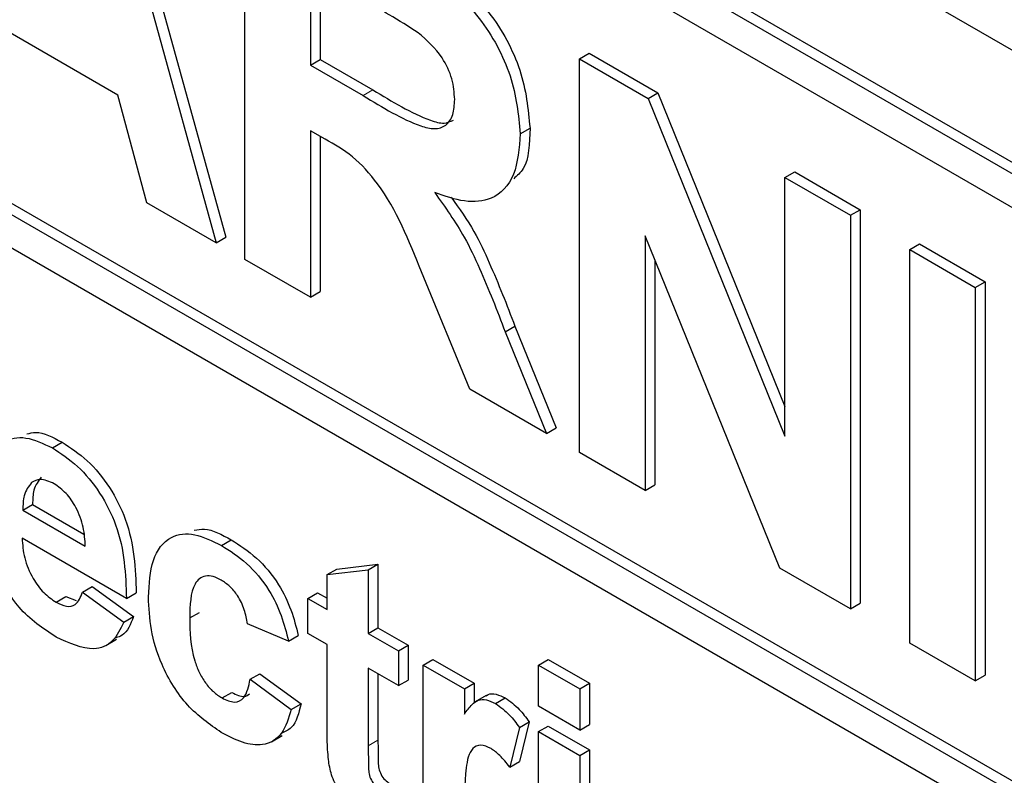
# Paper-space layout 'Blatt2' of a CAD drawing. Header units: millimetres. Extents: x 5 to 418, y 2 to 292.
# Tile 16 of 55: x 113.3 to 115.68, y 181.94 to 183.77. Entities that reach past the tile are written whole.
import ezdxf

# ---------------------------------------------------------------- set-up
doc = ezdxf.new("R2010")
doc.units = ezdxf.units.MM

psp = doc.layouts.new('Blatt2')

# ---------------------------------------------------------------- linework, layer by layer
at = {"color": 7, "linetype": 'Continuous', "lineweight": 25}
for p, q in [((106.5819, 188.9611), (118.4849, 182.0897)), ((118.4024, 181.8379), (106.6173, 188.6413)), ((118.426, 181.8515), (106.6409, 188.6549)), ((118.4024, 181.7562), (109.6343, 186.818)), ((109.6343, 185.4028), (118.5674, 180.2458)), ((109.6579, 185.4164), (118.5674, 180.273)), ((118.5674, 180.1642), (109.6343, 185.3211)), ((113.4876, 184.3757), (113.801, 183.2422)), ((113.4641, 184.3621), (113.7774, 183.2286)), ((113.8468, 183.1886), (113.8468, 184.1412)), ((114.0054, 183.8908), (114.0054, 183.6588)), ((114.029, 183.8772), (114.029, 183.6724)), ((113.5396, 183.5857), (113.223, 183.7685)), ((114.6565, 183.6737), (114.6801, 183.6873)), ((114.6801, 183.6873), (114.8458, 183.5917)), ((114.0054, 183.6588), (114.029, 183.6724)), ((114.0054, 183.6588), (114.1332, 183.585)), ((114.029, 183.6724), (114.1567, 183.5986)), ((114.6565, 182.7211), (114.6565, 183.6737)), ((114.6565, 183.6737), (114.8223, 183.5781)), ((113.6092, 183.3257), (113.5396, 183.5857)), ((114.8223, 183.5781), (114.8458, 183.5917)), ((114.8458, 183.5917), (115.1536, 182.8326)), ((114.8223, 183.5781), (115.1536, 182.7609)), ((114.041, 183.4795), (114.0054, 183.5)), ((114.0054, 183.5), (114.0054, 183.097)), ((114.5131, 183.4926), (114.5367, 183.5062)), ((114.029, 183.4864), (114.029, 183.1106)), ((115.1536, 183.3868), (115.1772, 183.4004)), ((115.1772, 183.4004), (115.3358, 183.3088)), ((115.1536, 183.3868), (115.3122, 183.2952)), ((115.1536, 182.7609), (115.1536, 183.3868)), ((113.7774, 183.2286), (113.6092, 183.3257)), ((115.3122, 183.2952), (115.3358, 183.3088)), ((115.3358, 183.3088), (115.3358, 182.3562)), ((115.3122, 183.2952), (115.3122, 182.3426)), ((113.7774, 183.2286), (113.801, 183.2422)), ((115.1415, 182.4411), (114.8151, 183.2459)), ((114.8151, 183.2459), (114.8151, 182.6295)), ((115.4557, 183.2124), (115.4792, 183.226)), ((115.4792, 183.226), (115.6379, 183.1344)), ((115.4557, 182.2598), (115.4557, 183.2124)), ((115.4557, 183.2124), (115.6143, 183.1208)), ((114.0054, 183.097), (113.8468, 183.1886)), ((114.8387, 183.1878), (114.8387, 182.6431)), ((114.3911, 182.8743), (114.2738, 183.1583)), ((115.6143, 183.1208), (115.6379, 183.1344)), ((115.6379, 183.1344), (115.6379, 182.1818)), ((114.0054, 183.097), (114.029, 183.1106)), ((115.6143, 183.1208), (115.6143, 182.1682)), ((114.4766, 183.0135), (114.5001, 183.0271)), ((114.4766, 183.0135), (114.5765, 182.7673)), ((114.5001, 183.0271), (114.6001, 182.7809)), ((114.5765, 182.7673), (114.3911, 182.8743)), ((114.5765, 182.7673), (114.6001, 182.7809)), ((113.3809, 182.7324), (113.4044, 182.746)), ((114.8151, 182.6295), (114.6565, 182.7211)), ((114.8151, 182.6295), (114.8387, 182.6431)), ((113.3094, 182.5817), (113.333, 182.5954)), ((113.333, 182.5954), (113.4572, 182.5236)), ((113.3094, 182.5817), (113.4605, 182.4945)), ((113.5602, 182.3678), (113.3076, 182.5137)), ((113.7901, 182.4961), (113.8137, 182.5098)), ((114.0691, 182.4391), (114.1688, 182.4506)), ((114.1453, 182.437), (114.1688, 182.4506)), ((114.1688, 182.4506), (114.1688, 182.2971)), ((115.3122, 182.3426), (115.1415, 182.4411)), ((114.0456, 182.4255), (114.0691, 182.4391)), ((114.0456, 182.4255), (114.1453, 182.437)), ((114.0456, 182.341), (114.0456, 182.4255)), ((114.1453, 182.437), (114.1453, 182.2834)), ((113.4539, 182.3832), (113.4774, 182.3968)), ((113.4774, 182.3968), (113.5772, 182.3239)), ((113.3899, 182.3587), (113.4135, 182.3723)), ((113.4135, 182.3723), (113.4383, 182.3628)), ((113.4539, 182.3832), (113.5536, 182.3103)), ((113.5602, 182.3678), (113.5838, 182.3814)), ((113.999, 182.3679), (114.0226, 182.3815)), ((114.0226, 182.3815), (114.0456, 182.3682)), ((113.999, 182.2834), (113.999, 182.3679)), ((113.999, 182.3679), (114.0456, 182.341)), ((115.3122, 182.3426), (115.3358, 182.3562)), ((113.5536, 182.3103), (113.5772, 182.3239)), ((113.7132, 182.3206), (113.7367, 182.3342)), ((113.9525, 182.2642), (113.8528, 182.3064)), ((114.1453, 182.2834), (114.1688, 182.2971)), ((114.1688, 182.2971), (114.242, 182.2548)), ((113.9525, 182.2642), (113.976, 182.2778)), ((114.0456, 182.2566), (113.999, 182.2834)), ((114.1453, 182.2834), (114.2184, 182.2412)), ((113.5099, 182.2539), (113.5364, 182.2693)), ((114.0456, 182.0627), (114.0456, 182.2566)), ((114.2184, 182.2412), (114.242, 182.2548)), ((114.242, 182.2548), (114.242, 182.1704)), ((115.6143, 182.1682), (115.4557, 182.2598)), ((114.2184, 182.2412), (114.2184, 182.1568)), ((114.2782, 182.2067), (114.3018, 182.2203)), ((114.2782, 181.7691), (114.2782, 182.2067)), ((114.2782, 182.2067), (114.378, 182.1491)), ((114.3018, 182.2203), (114.4015, 182.1627)), ((114.5574, 182.2067), (114.581, 182.2203)), ((114.5574, 182.2067), (114.6572, 182.1491)), ((114.5574, 182.1069), (114.5574, 182.2067)), ((114.581, 182.2203), (114.6807, 182.1628)), ((113.8594, 182.1721), (113.883, 182.1857)), ((113.883, 182.1857), (113.9827, 182.1128)), ((114.2184, 182.1568), (114.1453, 182.199)), ((114.1453, 182.199), (114.1453, 182.0109)), ((114.1688, 182.1854), (114.1688, 182.0245)), ((115.6143, 182.1682), (115.6379, 182.1818)), ((113.8594, 182.1721), (113.9591, 182.0992)), ((114.2184, 182.1568), (114.242, 182.1704)), ((114.378, 182.1491), (114.4015, 182.1627)), ((114.4015, 182.1627), (114.4015, 182.1145)), ((114.6572, 182.1491), (114.6807, 182.1628)), ((114.6807, 182.1628), (114.6807, 182.063)), ((113.7915, 182.1269), (113.815, 182.1405)), ((114.378, 182.1491), (114.378, 182.0881)), ((114.4306, 182.1329), (114.4041, 182.1176)), ((114.6572, 182.1491), (114.6572, 182.0493)), ((113.9591, 182.0992), (113.9827, 182.1128)), ((114.4533, 182.1133), (114.4768, 182.1269)), ((114.6572, 182.0493), (114.5574, 182.1069)), ((114.5109, 182.0558), (114.5345, 182.0694)), ((114.5345, 182.0694), (114.5112, 181.9733)), ((114.5574, 182.0455), (114.581, 182.0591)), ((114.581, 182.0591), (114.6807, 182.0015)), ((114.6572, 182.0493), (114.6807, 182.063)), ((113.9108, 182.0209), (113.9373, 182.0362)), ((114.5109, 182.0558), (114.4876, 181.9597)), ((114.5574, 182.0455), (114.6572, 181.9879)), ((114.5574, 181.6079), (114.5574, 182.0455)), ((114.6572, 181.9879), (114.6807, 182.0015)), ((114.6572, 181.9879), (114.6572, 181.5504)), ((114.6807, 182.0015), (114.6807, 181.564)), ((114.4876, 181.9597), (114.5112, 181.9733))]:
    psp.add_line(p, q, dxfattribs=at)
at = {"color": 7, "linetype": 'Continuous', "lineweight": 18}
for p, q in [((114.1332, 183.585), (114.1567, 183.5986)), ((114.1453, 182.0109), (114.1688, 182.0245))]:
    psp.add_line(p, q, dxfattribs=at)
at = {"color": 7, "linetype": 'Continuous', "lineweight": 25}
for points, knots in [([(114.193, 183.9413), (114.2304, 183.919), (114.3051, 183.8745), (114.4006, 183.7966), (114.4588, 183.7061), (114.5018, 183.6084), (114.5086, 183.5389), (114.5131, 183.4926)], [0, 0, 0, 0, 0.251138, 0.500538, 0.625743, 0.751054, 1, 1, 1, 1]), ([(114.2166, 183.9549), (114.254, 183.9326), (114.3287, 183.8881), (114.4242, 183.8102), (114.4824, 183.7197), (114.5254, 183.622), (114.5322, 183.5525), (114.5367, 183.5062)], [0, 0, 0, 0, 0.251138, 0.500538, 0.625743, 0.751054, 1, 1, 1, 1]), ([(114.2664, 183.7371), (114.2428, 183.7519), (114.2008, 183.7782), (114.1588, 183.8024), (114.1403, 183.813)], [0, 0, 0, 0, 0.559921, 1, 1, 1, 1]), ([(114.3544, 183.5758), (114.3533, 183.592), (114.3511, 183.6243), (114.321, 183.6887), (114.2871, 183.7188), (114.2664, 183.7371)], [0, 0, 0, 0, 0.281084, 0.561281, 1, 1, 1, 1]), ([(114.1332, 183.585), (114.1799, 183.5562), (114.2382, 183.5203), (114.3063, 183.5019), (114.3345, 183.5108), (114.3522, 183.5367), (114.3537, 183.5627), (114.3544, 183.5758)], [0, 0, 0, 0, 0.500908, 0.625718, 0.750365, 0.875021, 1, 1, 1, 1]), ([(114.1567, 183.5986), (114.2031, 183.5704), (114.2611, 183.5352), (114.3284, 183.515), (114.3443, 183.5224), (114.3515, 183.5257)], [0, 0, 0, 0, 0.687726, 0.859085, 1, 1, 1, 1]), ([(114.5131, 183.4926), (114.5104, 183.4574), (114.505, 183.3871), (114.4513, 183.3312), (114.3796, 183.3247), (114.3307, 183.3416), (114.3062, 183.35)], [0, 0, 0, 0, 0.279943, 0.558974, 0.779184, 1, 1, 1, 1]), ([(114.5367, 183.5062), (114.5356, 183.4688), (114.5341, 183.4156), (114.5056, 183.3909), (114.4972, 183.3836)], [0, 0, 0, 0, 0.7021836, 1, 1, 1, 1]), ([(114.2738, 183.1583), (114.2441, 183.2332), (114.2028, 183.3374), (114.1078, 183.4418), (114.0633, 183.4669), (114.041, 183.4795)], [0, 0, 0, 0, 0.5609861, 0.7793046, 1, 1, 1, 1]), ([(114.3062, 183.35), (114.3313, 183.3149), (114.3728, 183.2569), (114.4152, 183.1668), (114.447, 183.0904), (114.4667, 183.0391), (114.4766, 183.0135)], [0, 0, 0, 0, 0.339561, 0.559573, 0.779778, 1, 1, 1, 1]), ([(114.3461, 183.3389), (114.3654, 183.3117), (114.4009, 183.2617), (114.4386, 183.1803), (114.4706, 183.104), (114.4903, 183.0528), (114.5001, 183.0271)], [0, 0, 0, 0, 0.283889, 0.522448, 0.761214, 1, 1, 1, 1]), ([(113.2079, 182.6025), (113.2096, 182.6337), (113.213, 182.6959), (113.2548, 182.7504), (113.3153, 182.7633), (113.359, 182.7427), (113.3809, 182.7324)], [0, 0, 0, 0, 0.280671, 0.559803, 0.779762, 1, 1, 1, 1]), ([(113.3194, 182.766), (113.3262, 182.7679), (113.3507, 182.7746), (113.382, 182.758), (113.4044, 182.746)], [0, 0, 0, 0, 0.280478, 1, 1, 1, 1]), ([(113.3809, 182.7324), (113.4014, 182.7189), (113.4425, 182.692), (113.498, 182.6251), (113.5552, 182.5096), (113.5582, 182.4263), (113.5602, 182.3678)], [0, 0, 0, 0, 0.187375, 0.374305, 0.561262, 1, 1, 1, 1]), ([(113.4044, 182.746), (113.425, 182.7325), (113.4661, 182.7056), (113.5215, 182.6387), (113.5788, 182.5232), (113.5817, 182.4399), (113.5838, 182.3814)], [0, 0, 0, 0, 0.187375, 0.374305, 0.561262, 1, 1, 1, 1]), ([(113.3853, 182.6454), (113.3735, 182.6507), (113.3523, 182.6601), (113.3372, 182.6518), (113.3306, 182.6481)], [0, 0, 0, 0, 0.558878, 1, 1, 1, 1]), ([(113.3541, 182.6617), (113.3469, 182.6523), (113.3339, 182.6356), (113.3333, 182.6077), (113.333, 182.5954)], [0, 0, 0, 0, 0.558284, 1, 1, 1, 1]), ([(113.3306, 182.6481), (113.3233, 182.6387), (113.3104, 182.622), (113.3097, 182.5941), (113.3094, 182.5817)], [0, 0, 0, 0, 0.558284, 1, 1, 1, 1]), ([(113.4605, 182.4945), (113.4597, 182.5095), (113.458, 182.5394), (113.4411, 182.5856), (113.4149, 182.6245), (113.3952, 182.6384), (113.3853, 182.6454)], [0, 0, 0, 0, 0.280983, 0.560279, 0.780219, 1, 1, 1, 1]), ([(113.7242, 182.5328), (113.7322, 182.5345), (113.7586, 182.54), (113.7911, 182.5221), (113.8137, 182.5098)], [0, 0, 0, 0, 0.305493, 1, 1, 1, 1]), ([(113.3076, 182.5137), (113.3087, 182.498), (113.311, 182.4667), (113.3307, 182.4186), (113.3592, 182.3798), (113.3796, 182.3657), (113.3899, 182.3587)], [0, 0, 0, 0, 0.280701, 0.559805, 0.779805, 1, 1, 1, 1]), ([(113.6134, 182.3713), (113.6152, 182.4027), (113.6186, 182.4653), (113.6608, 182.5208), (113.7241, 182.5287), (113.7681, 182.507), (113.7901, 182.4961)], [0, 0, 0, 0, 0.280707, 0.559643, 0.779504, 1, 1, 1, 1]), ([(113.7901, 182.4961), (113.8107, 182.483), (113.8518, 182.4568), (113.9042, 182.3944), (113.9369, 182.3263), (113.9473, 182.2849), (113.9525, 182.2642)], [0, 0, 0, 0, 0.280457, 0.559337, 0.779383, 1, 1, 1, 1]), ([(113.8137, 182.5098), (113.8343, 182.4966), (113.8754, 182.4704), (113.9277, 182.408), (113.9605, 182.3399), (113.9708, 182.2985), (113.976, 182.2778)], [0, 0, 0, 0, 0.280457, 0.559337, 0.779383, 1, 1, 1, 1]), ([(113.3901, 182.2741), (113.3584, 182.2951), (113.3018, 182.3324), (113.2624, 182.4014), (113.2451, 182.4317)], [0, 0, 0, 0, 0.560391, 1, 1, 1, 1]), ([(113.7893, 182.4122), (113.7827, 182.4155), (113.7695, 182.4222), (113.7511, 182.4232), (113.7361, 182.4167), (113.7147, 182.39), (113.7139, 182.3514), (113.7132, 182.3206)], [0, 0, 0, 0, 0.125319, 0.250544, 0.375796, 0.501063, 1, 1, 1, 1]), ([(113.8528, 182.3064), (113.8509, 182.3178), (113.8472, 182.3403), (113.8315, 182.3733), (113.8106, 182.3983), (113.7964, 182.4076), (113.7893, 182.4122)], [0, 0, 0, 0, 0.280561, 0.559648, 0.7796, 1, 1, 1, 1]), ([(113.3899, 182.3587), (113.3984, 182.3546), (113.4153, 182.3464), (113.4416, 182.3517), (113.4492, 182.3713), (113.4539, 182.3832)], [0, 0, 0, 0, 0.280682, 0.560525, 1, 1, 1, 1]), ([(113.7894, 182.0436), (113.7614, 182.063), (113.7054, 182.1017), (113.6446, 182.2003), (113.6169, 182.2936), (113.6146, 182.3454), (113.6134, 182.3713)], [0, 0, 0, 0, 0.2797075, 0.5584852, 0.7789338, 1, 1, 1, 1]), ([(113.5772, 182.3239), (113.5701, 182.3056), (113.5607, 182.2814), (113.5398, 182.2743), (113.5347, 182.2726)], [0, 0, 0, 0, 0.753376, 1, 1, 1, 1]), ([(113.7132, 182.3206), (113.7138, 182.2869), (113.7146, 182.2447), (113.7353, 182.1894), (113.7507, 182.1632), (113.7702, 182.1409), (113.7844, 182.1316), (113.7915, 182.1269)], [0, 0, 0, 0, 0.499313, 0.62455, 0.749763, 0.874784, 1, 1, 1, 1]), ([(113.5536, 182.3103), (113.5456, 182.2936), (113.5298, 182.2604), (113.4738, 182.236), (113.4218, 182.2597), (113.3901, 182.2741)], [0, 0, 0, 0, 0.281013, 0.561314, 1, 1, 1, 1]), ([(113.7915, 182.1269), (113.8019, 182.1221), (113.8227, 182.1126), (113.8507, 182.1283), (113.8561, 182.1555), (113.8594, 182.1721)], [0, 0, 0, 0, 0.28016, 0.558978, 1, 1, 1, 1]), ([(113.815, 182.1405), (113.8258, 182.1351), (113.843, 182.1265), (113.8542, 182.1344), (113.8584, 182.1373)], [0, 0, 0, 0, 0.628112, 1, 1, 1, 1]), ([(114.431, 182.1322), (114.4323, 182.1332), (114.4385, 182.138), (114.4546, 182.1374), (114.4694, 182.1304), (114.4768, 182.1269)], [0, 0, 0, 0, 0.119414, 0.559552, 1, 1, 1, 1]), ([(113.9827, 182.1128), (113.9772, 182.0905), (113.9688, 182.0564), (113.9433, 182.0448), (113.9345, 182.0409)], [0, 0, 0, 0, 0.655166, 1, 1, 1, 1]), ([(114.378, 182.0881), (114.3838, 182.0961), (114.3935, 182.1094), (114.4105, 182.1232), (114.4309, 182.1241), (114.4458, 182.1169), (114.4533, 182.1133)], [0, 0, 0, 0, 0.340514, 0.560535, 0.78019, 1, 1, 1, 1]), ([(114.4533, 182.1133), (114.465, 182.105), (114.486, 182.0901), (114.5033, 182.0663), (114.5109, 182.0558)], [0, 0, 0, 0, 0.559042, 1, 1, 1, 1]), ([(114.4768, 182.1269), (114.4886, 182.1186), (114.5095, 182.1037), (114.5269, 182.0799), (114.5345, 182.0694)], [0, 0, 0, 0, 0.559042, 1, 1, 1, 1]), ([(113.9591, 182.0992), (113.9528, 182.0782), (113.9402, 182.0363), (113.8954, 182.0093), (113.8415, 182.0164), (113.8068, 182.0346), (113.7894, 182.0436)], [0, 0, 0, 0, 0.280244, 0.559157, 0.779326, 1, 1, 1, 1]), ([(114.0488, 181.978), (114.0476, 181.9941), (114.0454, 182.0229), (114.0455, 182.0506), (114.0456, 182.0627)], [0, 0, 0, 0, 0.559821, 1, 1, 1, 1]), ([(114.1453, 182.0109), (114.1454, 181.9931), (114.1457, 181.9707), (114.1464, 181.9433), (114.1522, 181.9278), (114.1621, 181.9141), (114.1699, 181.9088), (114.1737, 181.9062)], [0, 0, 0, 0, 0.5010407, 0.6262478, 0.7510825, 0.8753766, 1, 1, 1, 1]), ([(114.1688, 182.0245), (114.169, 182.0067), (114.1692, 181.9843), (114.1699, 181.9569), (114.1757, 181.9414), (114.1857, 181.9277), (114.1934, 181.9225), (114.1973, 181.9198)], [0, 0, 0, 0, 0.5010407, 0.6262478, 0.7510825, 0.8753766, 1, 1, 1, 1]), ([(114.4424, 182.0045), (114.4337, 182.0085), (114.4163, 182.0164), (114.39, 182.0028), (114.3775, 181.9399), (114.3778, 181.8808), (114.378, 181.8413)], [0, 0, 0, 0, 0.124672, 0.248774, 0.498061, 1, 1, 1, 1]), ([(114.4876, 181.9597), (114.4798, 181.9698), (114.4658, 181.9878), (114.4495, 181.9994), (114.4424, 182.0045)], [0, 0, 0, 0, 0.5602943, 1, 1, 1, 1]), ([(114.1449, 181.8384), (114.1324, 181.8466), (114.1075, 181.8631), (114.0747, 181.899), (114.0546, 181.9411), (114.0507, 181.9657), (114.0488, 181.978)], [0, 0, 0, 0, 0.2805852, 0.56042, 0.7794373, 1, 1, 1, 1])]:
    psp.add_open_spline(points, degree=3, knots=knots, dxfattribs=at)

doc.saveas('drawing.dxf')
